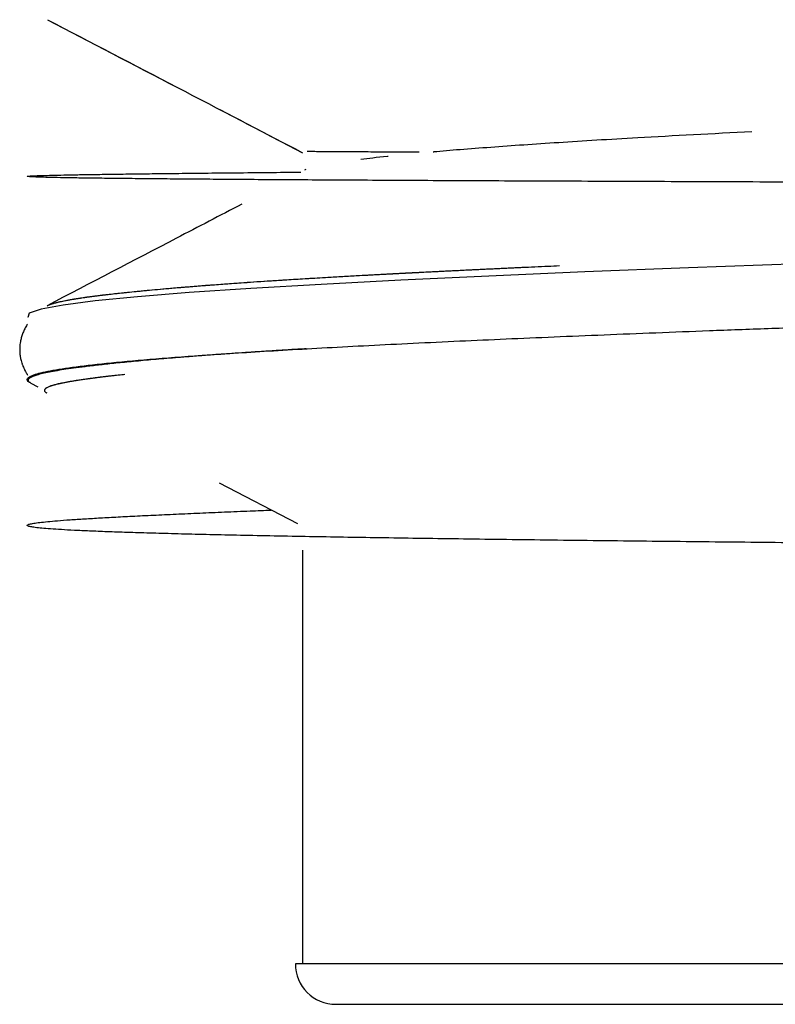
# Model space of a CAD drawing. Header units: millimetres. Extents: x 8 to 914, y 12 to 444.
# Tile 37 of 48: x 797.3 to 800.97, y 371.58 to 376.37. Entities that reach past the tile are written whole.
import ezdxf

# ---------------------------------------------------------------- set-up
doc = ezdxf.new("R2010")
doc.units = ezdxf.units.MM

msp = doc.modelspace()

# ---------------------------------------------------------------- linework, layer by layer
at = {"color": 7, "linetype": 'Continuous', "lineweight": 30}
for p, q in [((797.4369, 376.3672), (798.0665, 376.039)), ((798.2743, 375.9307), (798.6767, 375.7209)), ((798.6934, 375.6398), (798.6868, 375.6364)), ((797.3562, 374.6014), (797.3897, 374.5839)), ((798.2722, 374.1161), (798.6516, 373.9183)), ((798.2722, 374.1161), (798.6516, 373.9183)), ((798.6767, 373.789), (798.6767, 371.7826)), ((798.6767, 373.789), (798.6767, 371.7826)), ((816.8712, 371.7797), (798.6421, 371.7797)), ((798.6767, 371.7826), (798.6767, 371.7797)), ((798.8392, 371.5826), (816.6742, 371.5826))]:
    msp.add_line(p, q, dxfattribs=at)
at = {"color": 7, "linetype": 'Continuous', "lineweight": 30, "flags": 128}
msp.add_lwpolyline([(807.0242, 375.3623), (806.3062, 375.3423), (805.5951, 375.3222), (804.8945, 375.3021), (804.2075, 375.282), (803.5377, 375.262), (802.8881, 375.2419), (802.2618, 375.2218), (801.662, 375.2017), (801.0914, 375.1816), (800.5528, 375.1616), (800.0489, 375.1415), (799.5819, 375.1214), (799.1542, 375.1013), (798.7679, 375.0812), (798.4247, 375.0611), (798.1263, 375.041), (797.8741, 375.0209), (797.6695, 375.0008), (797.5132, 374.9807), (797.4062, 374.9606), (797.3489, 374.9405), (797.3415, 374.9204), (797.3415, 374.9204)], dxfattribs=at)
at = {"color": 7, "linetype": 'Continuous', "lineweight": 30}
msp.add_arc((798.8392, 371.7797), 0.1971, 180, 270, dxfattribs=at)
for points, knots in [([(797.4371, 376.3671), (797.6469, 376.2577), (798.0601, 376.0424), (798.4733, 375.8269), (798.6767, 375.7209)], [0, 0, 0, 0, 0.507738, 1, 1, 1, 1]), ([(800.8609, 375.8227), (800.6699, 375.8127), (800.3267, 375.7948), (799.915, 375.7697), (799.5883, 375.7468), (799.3895, 375.7316), (799.3122, 375.7242), (799.3111, 375.7241)], [0, 0, 0, 0, 0.296809, 0.533253, 0.766742, 0.996563, 1, 1, 1, 1]), ([(798.6992, 375.728), (798.7077, 375.7279), (798.7248, 375.7277), (798.7643, 375.7273), (798.8138, 375.7269), (798.8779, 375.7265), (798.958, 375.7261), (799.0574, 375.7257), (799.152, 375.7253), (799.219, 375.7251), (799.243, 375.725)], [0, 0, 0, 0, 0.123357, 0.246344, 0.36896, 0.491205, 0.634801, 0.777882, 0.920449, 1, 1, 1, 1]), ([(799.0924, 375.7031), (799.0916, 375.703), (799.036, 375.6977), (798.9981, 375.6925), (798.9608, 375.6874)], [0, 0, 0, 0, 0.014135, 1, 1, 1, 1]), ([(814.7206, 375.5446), (814.7036, 375.5447), (814.6055, 375.5449), (814.4197, 375.5454), (814.1485, 375.546), (813.8547, 375.5467), (813.5384, 375.5475), (813.2155, 375.5482), (812.8847, 375.549), (812.5464, 375.5497), (812.201, 375.5505), (811.8511, 375.5513), (811.4972, 375.5521), (811.1421, 375.5528), (810.7863, 375.5536), (810.4304, 375.5544), (810.0728, 375.5551), (809.7117, 375.5559), (809.3476, 375.5567), (808.981, 375.5575), (808.6146, 375.5583), (808.2489, 375.5591), (807.8864, 375.5599), (807.5276, 375.5607), (807.1729, 375.5615), (806.8205, 375.5623), (806.4688, 375.5631), (806.1181, 375.5639), (805.7688, 375.5647), (805.4236, 375.5656), (805.0827, 375.5664), (804.7485, 375.5672), (804.4211, 375.568), (804.1009, 375.5689), (803.7861, 375.5697), (803.4752, 375.5705), (803.1684, 375.5714), (802.8663, 375.5722), (802.5708, 375.5731), (802.2822, 375.5739), (802.0024, 375.5748), (801.7315, 375.5756), (801.4694, 375.5765), (801.2147, 375.5774), (800.9564, 375.5783), (800.6959, 375.5792), (800.4345, 375.5802), (800.1834, 375.5812), (799.9427, 375.5821), (799.7125, 375.5831), (799.493, 375.5841), (799.2841, 375.5851), (799.0861, 375.5861), (798.8989, 375.5872), (798.7225, 375.5882), (798.557, 375.5892), (798.4023, 375.5902), (798.2584, 375.5912), (798.1254, 375.5923), (798.0031, 375.5933), (797.8862, 375.5944), (797.7764, 375.5955), (797.6755, 375.5967), (797.5882, 375.5979), (797.5142, 375.5991), (797.4534, 375.6003), (797.4055, 375.6016), (797.3704, 375.6028), (797.3477, 375.604), (797.3373, 375.6052), (797.3388, 375.6065), (797.3519, 375.6077), (797.3765, 375.609), (797.4121, 375.6102), (797.4584, 375.6115), (797.5152, 375.6127), (797.5821, 375.614), (797.6588, 375.6153), (797.7449, 375.6165), (797.8401, 375.6178), (797.944, 375.6191), (798.0625, 375.6205), (798.1969, 375.6219), (798.3488, 375.6234), (798.5048, 375.6249), (798.6156, 375.6259), (798.6681, 375.6264)], [0, 0, 0, 0, 0.0023679, 0.013645, 0.0248815, 0.0380721, 0.0512062, 0.0642839, 0.0773051, 0.090505, 0.1036464, 0.1167293, 0.1297537, 0.1427195, 0.1553969, 0.1680177, 0.1805822, 0.1930901, 0.2057675, 0.2183863, 0.2309466, 0.2434484, 0.2558917, 0.2680557, 0.2801634, 0.2922146, 0.3042093, 0.3163641, 0.3284603, 0.340498, 0.3524772, 0.3643979, 0.3760487, 0.3876431, 0.399181, 0.4106625, 0.4222946, 0.4338683, 0.4453834, 0.45684, 0.4682381, 0.4793756, 0.4904568, 0.5014814, 0.5124496, 0.5248448, 0.5371671, 0.5494164, 0.5615929, 0.5736965, 0.5857271, 0.5976849, 0.6095697, 0.6213816, 0.6331207, 0.6447868, 0.65638, 0.6679003, 0.6793477, 0.6907222, 0.7020238, 0.7148505, 0.7275819, 0.7402182, 0.7527592, 0.765205, 0.7775555, 0.7898109, 0.801971, 0.8140359, 0.8260055, 0.83788, 0.8496592, 0.8613432, 0.8729319, 0.8844255, 0.8958238, 0.9071269, 0.9183348, 0.9294474, 0.9404648, 0.951387, 0.9640091, 0.9765015, 0.9888643, 1, 1, 1, 1]), ([(798.3812, 375.4704), (798.2755, 375.4154), (797.9602, 375.251), (797.6449, 375.0867), (797.4352, 374.9775)], [0, 0, 0, 0, 0.335239, 1, 1, 1, 1]), ([(797.4357, 374.9774), (797.4391, 374.979), (797.4456, 374.9821), (797.4589, 374.9866), (797.47, 374.9898), (797.4777, 374.9919), (797.4813, 374.9928), (797.4851, 374.9937), (797.4899, 374.9949), (797.4981, 374.9968), (797.5097, 374.9994), (797.5248, 375.0025), (797.5409, 375.0055), (797.5577, 375.0085), (797.5739, 375.0112), (797.5893, 375.0136), (797.6035, 375.0158), (797.6161, 375.0176), (797.6269, 375.0192), (797.6378, 375.0206), (797.6502, 375.0223), (797.666, 375.0244), (797.6849, 375.0268), (797.7072, 375.0295), (797.7331, 375.0326), (797.763, 375.036), (797.7973, 375.0397), (797.8365, 375.0438), (797.881, 375.0483), (797.9312, 375.0531), (797.9878, 375.0583), (798.0512, 375.0638), (798.1221, 375.0697), (798.1744, 375.0739), (798.2038, 375.0762), (798.2074, 375.0765), (798.211, 375.0767), (798.2147, 375.077), (798.2184, 375.0773), (798.2222, 375.0776), (798.2319, 375.0783), (798.2543, 375.08), (798.2895, 375.0826), (798.3329, 375.0858), (798.382, 375.0892), (798.4394, 375.0932), (798.5061, 375.0976), (798.5815, 375.1024), (798.6666, 375.1077), (798.7624, 375.1135), (798.8677, 375.1195), (798.983, 375.1259), (799.0665, 375.1304), (799.1127, 375.1328), (799.1179, 375.1331), (799.1232, 375.1334), (799.1286, 375.1337), (799.1341, 375.1339), (799.1397, 375.1342), (799.1542, 375.135), (799.1883, 375.1368), (799.2424, 375.1395), (799.3099, 375.143), (799.3796, 375.1465), (799.4534, 375.1501), (799.5308, 375.1539), (799.6147, 375.1579), (799.6952, 375.1617), (799.7486, 375.1641), (799.771, 375.1652)], [0, 0, 0, 0, 0.0283299, 0.0538512, 0.0779646, 0.0831727, 0.08831, 0.0933764, 0.0989615, 0.1081422, 0.1253619, 0.141498, 0.1592844, 0.1755125, 0.190172, 0.2036591, 0.2154541, 0.2255499, 0.2339405, 0.2406213, 0.2502472, 0.2615868, 0.2746453, 0.2894288, 0.3059437, 0.3241964, 0.3441937, 0.3659422, 0.3894481, 0.4147175, 0.4417556, 0.470567, 0.5011552, 0.5335225, 0.5349357, 0.5363634, 0.5378056, 0.5392623, 0.5407337, 0.5422195, 0.5437199, 0.5522325, 0.5685297, 0.5842695, 0.6011321, 0.6226718, 0.6458055, 0.6705343, 0.6988001, 0.7288963, 0.7608098, 0.7945329, 0.8300582, 0.8314819, 0.8329266, 0.8343925, 0.8358794, 0.8373875, 0.8389167, 0.8404669, 0.8493703, 0.8668546, 0.8841809, 0.9031221, 0.9213955, 0.9409498, 0.9617808, 0.9838834, 1, 1, 1, 1]), ([(797.4421, 374.9806), (797.4446, 374.9816), (797.4502, 374.9839), (797.4599, 374.987), (797.4698, 374.9899), (797.4785, 374.9922), (797.4883, 374.9946), (797.4994, 374.9972), (797.512, 374.9999), (797.5254, 375.0026), (797.5386, 375.0052), (797.5507, 375.0074), (797.5617, 375.0093), (797.5729, 375.0112), (797.5851, 375.0131), (797.5981, 375.0151), (797.6081, 375.0166), (797.6151, 375.0176), (797.6185, 375.018), (797.6219, 375.0185), (797.6254, 375.019), (797.6291, 375.0195), (797.6327, 375.02), (797.642, 375.0213), (797.6582, 375.0234), (797.6832, 375.0266), (797.7128, 375.0302), (797.7474, 375.0342), (797.7877, 375.0387), (797.8342, 375.0436), (797.8832, 375.0485), (797.9337, 375.0533), (797.9849, 375.0579), (798.0414, 375.0629), (798.0893, 375.0669), (798.1263, 375.0699), (798.1503, 375.0718), (798.1751, 375.0738), (798.1973, 375.0755), (798.2329, 375.0783), (798.2998, 375.0833), (798.4071, 375.0909), (798.5438, 375.1001), (798.6764, 375.1084), (798.8013, 375.1158), (798.9104, 375.122), (798.9889, 375.1263), (799.0329, 375.1287), (799.0452, 375.1294), (799.0575, 375.13), (799.0699, 375.1307), (799.0824, 375.1313), (799.0949, 375.132), (799.1297, 375.1338), (799.1901, 375.137), (799.28, 375.1416), (799.38, 375.1466), (799.4905, 375.152), (799.6119, 375.1578), (799.7393, 375.1637), (799.8448, 375.1685), (799.9069, 375.1713), (799.9256, 375.1721)], [0, 0, 0, 0, 0.0178907, 0.0396114, 0.0530674, 0.0660118, 0.0784437, 0.0933145, 0.108151, 0.122868, 0.1374648, 0.1486051, 0.1577826, 0.1678478, 0.1788036, 0.189184, 0.2002588, 0.2028406, 0.2054576, 0.2081098, 0.2107971, 0.2135196, 0.2162774, 0.2190704, 0.2341454, 0.2512948, 0.2705282, 0.2918552, 0.3152855, 0.3408285, 0.3684929, 0.3912452, 0.4152631, 0.4405489, 0.4671048, 0.476755, 0.4865627, 0.496528, 0.5066015, 0.5129446, 0.538217, 0.583046, 0.6295333, 0.6776681, 0.7103346, 0.7437064, 0.7736411, 0.7770341, 0.7804337, 0.7838399, 0.7872527, 0.7906721, 0.7940981, 0.7975306, 0.8191551, 0.8428192, 0.8685169, 0.8962406, 0.9259806, 0.9577248, 0.9873057, 1, 1, 1, 1]), ([(797.3529, 374.6035), (797.3519, 374.6039), (797.3432, 374.6075), (797.3381, 374.6145), (797.3384, 374.6243), (797.3518, 374.6341), (797.3767, 374.6439), (797.4135, 374.6537), (797.462, 374.6634), (797.5221, 374.6732), (797.5937, 374.6829), (797.6767, 374.6927), (797.7709, 374.7024), (797.8762, 374.7121), (797.9924, 374.7218), (798.1194, 374.7315), (798.2625, 374.7416), (798.4229, 374.752), (798.6021, 374.7628), (798.7937, 374.7736), (798.9974, 374.7844), (799.2129, 374.7951), (799.4355, 374.8057), (799.6641, 374.816), (799.8977, 374.8261), (800.1406, 374.8362), (800.3923, 374.8463), (800.6578, 374.8566), (800.9374, 374.867), (801.2312, 374.8777), (801.5333, 374.8883), (801.8434, 374.8989), (802.1609, 374.9095), (802.4792, 374.9199), (802.7975, 374.9301), (803.1149, 374.9401), (803.4373, 374.95), (803.7644, 374.96), (804.1023, 374.9701), (804.451, 374.9804), (804.8105, 374.9909), (805.1034, 374.9994), (805.2775, 375.0043), (805.3295, 375.0058)], [0, 0, 0, 0, 0.002939, 0.027384, 0.0518, 0.076185, 0.10054, 0.124865, 0.14916, 0.173426, 0.197661, 0.221866, 0.246041, 0.270186, 0.2943, 0.318385, 0.34244, 0.369345, 0.396213, 0.423043, 0.449836, 0.47659, 0.503307, 0.528463, 0.553586, 0.578675, 0.60373, 0.628752, 0.655254, 0.681718, 0.708145, 0.734533, 0.760884, 0.787198, 0.811973, 0.836715, 0.861423, 0.886098, 0.910739, 0.936837, 0.962898, 0.98892, 1, 1, 1, 1]), ([(797.3398, 374.8876), (797.338, 374.885), (797.3325, 374.8767), (797.3245, 374.8611), (797.3161, 374.8416), (797.3098, 374.8221), (797.3057, 374.8043), (797.3035, 374.7896), (797.3026, 374.7786), (797.3022, 374.7702), (797.3022, 374.7638), (797.3023, 374.7578), (797.3028, 374.7462), (797.3046, 374.7308), (797.3084, 374.7131), (797.3118, 374.7013), (797.3142, 374.6941), (797.3161, 374.6887), (797.3185, 374.6825), (797.3224, 374.6732), (797.3283, 374.6611), (797.3345, 374.6495), (797.3393, 374.6425), (797.3409, 374.6402)], [0, 0, 0, 0, 0.041225, 0.131009, 0.213283, 0.28814, 0.352559, 0.402383, 0.442657, 0.465802, 0.486943, 0.507303, 0.526848, 0.604046, 0.665839, 0.71252, 0.730251, 0.745028, 0.771755, 0.816264, 0.878509, 0.958372, 1, 1, 1, 1]), ([(797.3398, 374.8876), (797.338, 374.885), (797.3325, 374.8767), (797.3245, 374.8611), (797.3161, 374.8416), (797.3098, 374.8221), (797.3057, 374.8043), (797.3035, 374.7896), (797.3026, 374.7786), (797.3022, 374.7702), (797.3022, 374.7638), (797.3023, 374.7578), (797.3028, 374.7462), (797.3046, 374.7308), (797.3084, 374.7131), (797.3118, 374.7013), (797.3142, 374.6941), (797.3161, 374.6887), (797.3185, 374.6825), (797.3224, 374.6732), (797.3283, 374.6611), (797.3345, 374.6495), (797.3393, 374.6425), (797.3409, 374.6402)], [0, 0, 0, 0, 0.0412247, 0.1310088, 0.213283, 0.2881404, 0.3525588, 0.4023831, 0.4426571, 0.4658024, 0.4869427, 0.5073028, 0.5268481, 0.6040458, 0.6658388, 0.7125199, 0.7302515, 0.745028, 0.7717548, 0.816264, 0.8785093, 0.9583723, 1, 1, 1, 1]), ([(798.6967, 374.768), (798.6824, 374.7672), (798.6421, 374.7648), (798.5759, 374.7608), (798.4965, 374.7558), (798.4204, 374.7509), (798.3482, 374.746), (798.2803, 374.7413), (798.2116, 374.7363), (798.1424, 374.731), (798.077, 374.7258), (798.0177, 374.7209), (797.9472, 374.7149), (797.8666, 374.7076), (797.7795, 374.6991), (797.7026, 374.6909), (797.6354, 374.683), (797.577, 374.6756), (797.527, 374.6685), (797.4835, 374.6616), (797.4454, 374.6547), (797.4122, 374.6476), (797.3856, 374.6406), (797.3656, 374.6338), (797.3522, 374.6274), (797.3467, 374.623), (797.3448, 374.6205), (797.3443, 374.6199), (797.3439, 374.6192), (797.3436, 374.6185), (797.3433, 374.6178), (797.3431, 374.6171), (797.3426, 374.6148), (797.3435, 374.6109), (797.3481, 374.6059), (797.3538, 374.6028), (797.3563, 374.6015)], [0, 0, 0, 0, 0.014663, 0.041387, 0.070279, 0.101338, 0.127262, 0.154524, 0.183123, 0.213058, 0.24433, 0.271742, 0.296851, 0.347952, 0.397422, 0.445262, 0.491473, 0.536057, 0.579014, 0.619932, 0.662343, 0.706249, 0.75165, 0.79284, 0.835188, 0.873413, 0.87776, 0.882118, 0.886487, 0.890868, 0.895259, 0.899663, 0.904077, 0.940334, 0.974573, 1, 1, 1, 1]), ([(797.8129, 374.6428), (797.8087, 374.6423), (797.7909, 374.6405), (797.7639, 374.6376), (797.7323, 374.634), (797.7059, 374.6308), (797.6849, 374.6283), (797.6685, 374.6261), (797.6589, 374.6249), (797.6527, 374.624), (797.6497, 374.6236), (797.6468, 374.6232), (797.6439, 374.6228), (797.6411, 374.6225), (797.6306, 374.621), (797.6128, 374.6184), (797.5885, 374.6148), (797.5653, 374.6111), (797.5386, 374.6067), (797.52, 374.6032), (797.5078, 374.6007), (797.5045, 374.6), (797.5012, 374.5994), (797.4981, 374.5987), (797.495, 374.598), (797.4919, 374.5973), (797.4865, 374.5961), (797.4787, 374.5943), (797.4684, 374.5916), (797.4581, 374.5885), (797.4485, 374.5852), (797.44, 374.5818), (797.4346, 374.579), (797.4313, 374.577), (797.4295, 374.5758), (797.4279, 374.5745), (797.4264, 374.5732), (797.4239, 374.5705), (797.4219, 374.5665), (797.4234, 374.5614), (797.4273, 374.557), (797.4318, 374.5544), (797.4336, 374.5534)], [0, 0, 0, 0, 0.01378, 0.058655, 0.09519, 0.128969, 0.160004, 0.178988, 0.196784, 0.201249, 0.205632, 0.209935, 0.214156, 0.218296, 0.222355, 0.261097, 0.300991, 0.342025, 0.383177, 0.453362, 0.461195, 0.469019, 0.476834, 0.484641, 0.492439, 0.500228, 0.508008, 0.534552, 0.565297, 0.600227, 0.639325, 0.677168, 0.718221, 0.731786, 0.745668, 0.759867, 0.774382, 0.789214, 0.851426, 0.910213, 0.965613, 1, 1, 1, 1]), ([(797.8125, 374.6427), (797.8079, 374.6422), (797.7913, 374.6405), (797.7653, 374.6377), (797.7352, 374.6343), (797.7092, 374.6313), (797.6869, 374.6285), (797.668, 374.6261), (797.6521, 374.624), (797.6394, 374.6223), (797.628, 374.6207), (797.6165, 374.619), (797.6031, 374.6171), (797.5882, 374.6149), (797.572, 374.6124), (797.5557, 374.6097), (797.5395, 374.6069), (797.5237, 374.604), (797.5125, 374.6018), (797.5056, 374.6004), (797.5027, 374.5998), (797.4998, 374.5991), (797.4969, 374.5985), (797.494, 374.5979), (797.4912, 374.5973), (797.4865, 374.5962), (797.4762, 374.5937), (797.4614, 374.5897), (797.4459, 374.5845), (797.4337, 374.579), (797.4278, 374.5748), (797.4252, 374.572), (797.4241, 374.5705), (797.4232, 374.5689), (797.4227, 374.5673), (797.4226, 374.5658), (797.4228, 374.5643), (797.4235, 374.5619), (797.4258, 374.5588), (797.4293, 374.5557), (797.4326, 374.554), (797.4335, 374.5535)], [0, 0, 0, 0, 0.015034, 0.055023, 0.091514, 0.124521, 0.154056, 0.180132, 0.202761, 0.221954, 0.236481, 0.254413, 0.27574, 0.30045, 0.328528, 0.359957, 0.390369, 0.423344, 0.458863, 0.465844, 0.472915, 0.480076, 0.487326, 0.494665, 0.502094, 0.508791, 0.531944, 0.58784, 0.647223, 0.710095, 0.776465, 0.78873, 0.807037, 0.825261, 0.84318, 0.860795, 0.878106, 0.895114, 0.940333, 0.983285, 1, 1, 1, 1]), ([(814.9904, 373.7391), (814.9627, 373.7392), (814.8503, 373.7399), (814.645, 373.7411), (814.3753, 373.7427), (814.0987, 373.7443), (813.8166, 373.7458), (813.5346, 373.7474), (813.2534, 373.7489), (812.9738, 373.7505), (812.6906, 373.752), (812.4041, 373.7535), (812.1088, 373.7551), (811.8049, 373.7567), (811.4924, 373.7584), (811.1778, 373.76), (810.8615, 373.7617), (810.5437, 373.7634), (810.2062, 373.7652), (809.8488, 373.7671), (809.472, 373.7691), (809.0954, 373.7711), (808.7173, 373.7731), (808.3382, 373.7752), (807.9588, 373.7773), (807.5817, 373.7794), (807.2076, 373.7816), (806.839, 373.7837), (806.4763, 373.7858), (806.1199, 373.7879), (805.768, 373.7901), (805.4189, 373.7922), (805.073, 373.7944), (804.7307, 373.7966), (804.3945, 373.7989), (804.0646, 373.8011), (803.7433, 373.8034), (803.4307, 373.8056), (803.1268, 373.8078), (802.8301, 373.8101), (802.5389, 373.8124), (802.2535, 373.8147), (801.9744, 373.817), (801.7032, 373.8193), (801.4403, 373.8217), (801.1871, 373.8241), (800.9437, 373.8264), (800.7099, 373.8288), (800.4842, 373.8311), (800.2571, 373.8336), (800.0298, 373.8362), (799.8035, 373.8389), (799.588, 373.8417), (799.3831, 373.8445), (799.1889, 373.8472), (799.0053, 373.85), (798.8322, 373.8528), (798.6619, 373.8558), (798.4958, 373.8589), (798.3358, 373.8622), (798.1887, 373.8655), (798.0545, 373.8688), (797.9329, 373.8721), (797.8236, 373.8755), (797.7262, 373.8789), (797.6406, 373.8823), (797.5664, 373.8857), (797.5032, 373.8891), (797.4508, 373.8926), (797.4087, 373.8961), (797.3766, 373.8996), (797.3534, 373.9032), (797.3398, 373.9071), (797.3369, 373.911), (797.3446, 373.9151), (797.3624, 373.9191), (797.3898, 373.9232), (797.4262, 373.9273), (797.4726, 373.9316), (797.5294, 373.936), (797.597, 373.9406), (797.673, 373.9452), (797.7567, 373.9499), (797.8491, 373.9547), (797.9502, 373.9596), (798.0598, 373.9647), (798.1751, 373.9697), (798.2956, 373.9749), (798.4116, 373.9797), (798.4905, 373.9829), (798.5251, 373.9843)], [0, 0, 0, 0, 0.003968, 0.016104, 0.028178, 0.040188, 0.052135, 0.064019, 0.075167, 0.086258, 0.097294, 0.108273, 0.119197, 0.130721, 0.142183, 0.153581, 0.164917, 0.176189, 0.187398, 0.200528, 0.213571, 0.226526, 0.239394, 0.252405, 0.265326, 0.278156, 0.290896, 0.303545, 0.31588, 0.328127, 0.340287, 0.352359, 0.364561, 0.376672, 0.388692, 0.400622, 0.412461, 0.424001, 0.435453, 0.446817, 0.458094, 0.469486, 0.480788, 0.491998, 0.503118, 0.514148, 0.524892, 0.535548, 0.546117, 0.556599, 0.568404, 0.580095, 0.591674, 0.60314, 0.614492, 0.625732, 0.636859, 0.647873, 0.660321, 0.672623, 0.684776, 0.696782, 0.708641, 0.720352, 0.731915, 0.743331, 0.7546, 0.765721, 0.776694, 0.78752, 0.798198, 0.808728, 0.820347, 0.831781, 0.84303, 0.854094, 0.864973, 0.875666, 0.886175, 0.89752, 0.908642, 0.91954, 0.930213, 0.940663, 0.951501, 0.962088, 0.972422, 0.982505, 0.992336, 1, 1, 1, 1])]:
    msp.add_open_spline(points, degree=3, knots=knots, dxfattribs=at)

doc.saveas('drawing.dxf')
